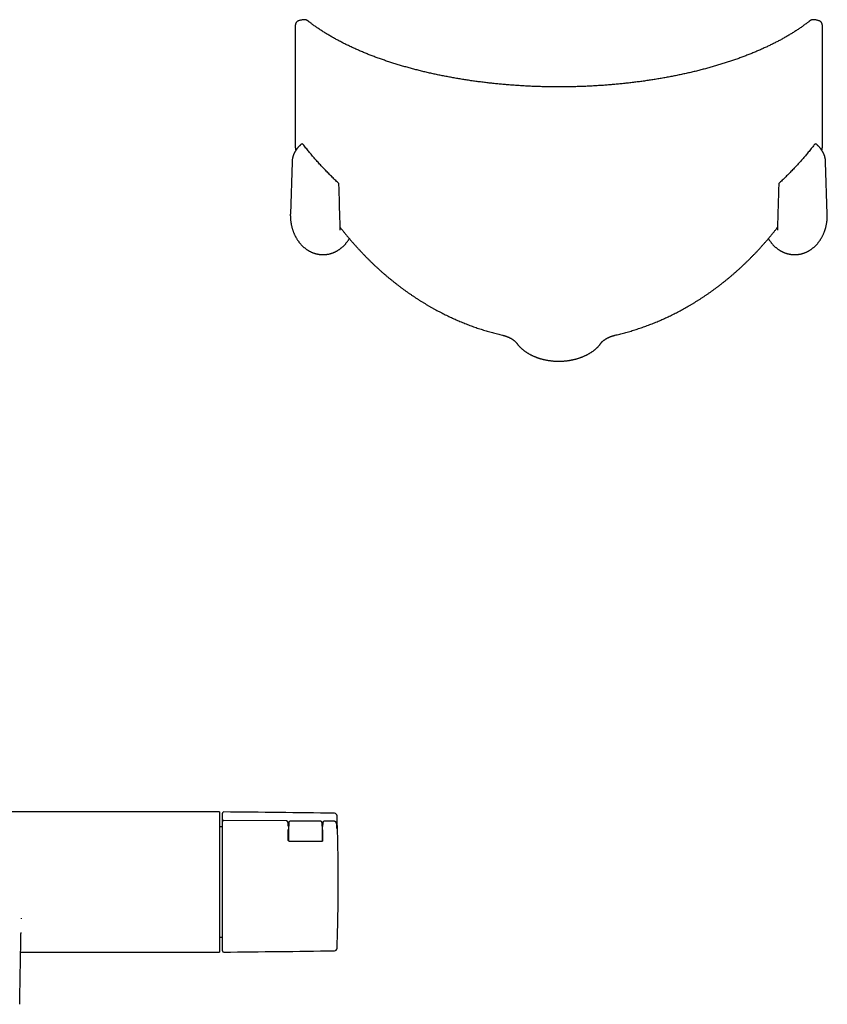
# Model space of a CAD drawing. Header units: millimetres. Extents: x 8 to 1128, y 12 to 2387.
# Tile 76 of 90: x 531 to 830, y 1381 to 1746. Entities that reach past the tile are written whole.
import ezdxf

# ---------------------------------------------------------------- set-up
doc = ezdxf.new("R2010")
doc.units = ezdxf.units.MM

msp = doc.modelspace()

# ---------------------------------------------------------------- linework, layer by layer
at = {"color": 7, "linetype": 'Continuous', "lineweight": 30}
for p, q in [((633.88, 1745.66), (633.88, 1745.66)), ((636.07, 1746.09), (636.06, 1746.09)), ((636.09, 1746.09), (636.07, 1746.09)), ((824.98, 1746.09), (824.97, 1746.09)), ((827.17, 1745.66), (827.17, 1745.66)), ((631.54, 1693.26), (630.94, 1673.95)), ((830.11, 1673.95), (829.51, 1693.26)), ((649.44, 1667.98), (649.44, 1667.97)), ((811.61, 1667.98), (811.61, 1667.98)), ((604.69, 1452.15), (405.69, 1452.15)), ((604.69, 1452.15), (604.69, 1400.15)), ((605.69, 1448.54), (605.69, 1451.64)), ((605.69, 1443.81), (605.69, 1448.5)), ((629.48, 1448.83), (606.2, 1449.02)), ((630.09, 1446.92), (630.08, 1448.24)), ((630.09, 1446.92), (630.09, 1446.92)), ((630.31, 1448.28), (630.29, 1446.89)), ((630.29, 1446.89), (630.29, 1446.89)), ((630.29, 1442.29), (630.29, 1446.89)), ((642.17, 1448.78), (630.81, 1448.78)), ((642.69, 1446.89), (642.67, 1448.28)), ((642.69, 1446.89), (642.69, 1446.89)), ((642.69, 1446.89), (642.69, 1442.29)), ((642.91, 1448.12), (642.9, 1446.79)), ((642.9, 1446.79), (642.9, 1446.79)), ((647.1, 1448.68), (643.52, 1448.71)), ((648.17, 1446.37), (648.1, 1447.62)), ((605.69, 1446.65), (604.69, 1446.65)), ((605.69, 1442.23), (605.69, 1443.68)), ((630.11, 1441.85), (630.11, 1445.54)), ((642.88, 1445.54), (642.88, 1441.72)), ((605.69, 1400.65), (605.69, 1440.83)), ((630.29, 1441.36), (630.29, 1442.29)), ((642.69, 1442.29), (642.69, 1441.24)), ((642.89, 1441.96), (642.9, 1441.97)), ((531.08, 1412.68), (531.08, 1412.54)), ((604.69, 1405.65), (605.69, 1405.65)), ((530.85, 1400.15), (604.69, 1400.15))]:
    msp.add_line(p, q, dxfattribs=at)
for centre, radius, start, end in [((635.29, 1699.48), 0.5, 37.5807, 129.4149), ((825.76, 1699.48), 0.5, 50.5851, 142.4193), ((639.44, 1693.01), 7.9, 175.9768, 180.4436), ((821.61, 1693.01), 7.9, 359.5608, 4.0224), ((648.44, 1685.08), 0.5, 1.699, 46.8498), ((812.61, 1685.08), 0.5, 133.1502, 178.301), ((606.19, 1451.64), 0.5, 89.4419, 180), ((506.36, -8797.37), 10250, 89.212476, 89.441933), ((647.23, 1450.66), 1, 2.1629, 89.2125), ((606.19, 1448.52), 0.5, 89.522, 180.0007), ((629.48, 1448.23), 0.6, 0.7196, 89.5242), ((630.81, 1448.28), 0.5, 90, 179.2867), ((642.17, 1448.28), 0.5, 0.7133, 90), ((643.51, 1448.11), 0.6, 89.5241, 179.2803), ((606.19, 1400.65), 0.5, 180, 270.5581), ((506.36, 11649.66), 10250, 270.558067, 270.787524), ((647.23, 1401.63), 1, 270.7875, 357.8371)]:
    msp.add_arc(centre, radius, start, end, dxfattribs=at)
for centre, start_param, end_param in [((630.71, 1445.54), 2.346561, 3.141593), ((642.28, 1445.54), 0, 0.818117)]:
    msp.add_ellipse(centre, major_axis=(0.6, 0), ratio=0.70708, start_param=start_param, end_param=end_param, dxfattribs=at)
for points, knots in [([(633.88, 1745.66), (633.84, 1745.65), (633.77, 1745.62), (633.66, 1745.57), (633.55, 1745.5), (633.45, 1745.43), (633.36, 1745.36), (633.28, 1745.27), (633.2, 1745.18), (633.12, 1745.08), (633.05, 1744.98), (632.99, 1744.87), (632.94, 1744.76), (632.89, 1744.63), (632.84, 1744.5), (632.8, 1744.35), (632.77, 1744.22), (632.75, 1744.09), (632.73, 1743.97), (632.72, 1743.81), (632.71, 1743.62), (632.7, 1743.43), (632.7, 1743.27), (632.7, 1743.01), (632.7, 1742.64), (632.7, 1742.12), (632.7, 1741.36), (632.7, 1728), (632.7, 1714.64), (632.7, 1701.45), (632.7, 1700.89), (632.7, 1700.42), (632.7, 1700.07), (632.7, 1699.8), (632.7, 1699.6), (632.7, 1699.43), (632.71, 1699.28), (632.72, 1699.12), (632.73, 1698.96), (632.74, 1698.79), (632.77, 1698.6), (632.79, 1698.4), (632.83, 1698.18), (632.87, 1697.96), (632.9, 1697.77), (632.93, 1697.65), (632.94, 1697.61)], [0, 0, 0, 0, 0.002181, 0.004391, 0.006595, 0.008801, 0.01102, 0.013264, 0.015546, 0.01788, 0.020281, 0.022756, 0.025242, 0.027993, 0.030888, 0.033955, 0.037207, 0.039307, 0.041339, 0.044761, 0.048557, 0.052985, 0.056003, 0.058893, 0.068927, 0.07919, 0.090934, 0.116587, 0.91514, 0.929641, 0.941878, 0.950755, 0.958636, 0.963674, 0.967549, 0.970573, 0.973438, 0.976169, 0.978789, 0.981551, 0.984739, 0.9881, 0.991443, 0.994777, 0.9981, 1, 1, 1, 1]), ([(636.06, 1746.09), (635.94, 1746.08), (635.68, 1746.07), (635.27, 1746.01), (634.85, 1745.94), (634.42, 1745.83), (634.1, 1745.74), (633.92, 1745.67), (633.88, 1745.66)], [0, 0, 0, 0, 0.1655643, 0.3539076, 0.5467209, 0.7437308, 0.9446298, 1, 1, 1, 1]), ([(824.97, 1746.09), (824.96, 1746.09), (824.91, 1746.1), (824.82, 1746.09), (824.7, 1746.09), (824.58, 1746.07), (824.46, 1746.04), (824.33, 1746.01), (824.2, 1745.96), (824.09, 1745.91), (823.99, 1745.86), (823.89, 1745.81), (823.78, 1745.75), (823.65, 1745.67), (823.5, 1745.57), (823.39, 1745.48), (823.3, 1745.41), (823.26, 1745.38), (823.12, 1745.27), (822.86, 1745.07), (822.44, 1744.75), (821.96, 1744.39), (821.44, 1744.01), (820.91, 1743.63), (820.37, 1743.25), (819.82, 1742.87), (819.27, 1742.5), (818.7, 1742.13), (818.13, 1741.76), (817.56, 1741.39), (816.98, 1741.03), (816.38, 1740.67), (815.79, 1740.31), (815.18, 1739.96), (814.57, 1739.61), (813.95, 1739.26), (813.33, 1738.91), (812.7, 1738.56), (812.06, 1738.22), (811.41, 1737.88), (810.76, 1737.55), (810.11, 1737.21), (809.44, 1736.89), (808.77, 1736.56), (808.1, 1736.23), (807.42, 1735.91), (806.73, 1735.6), (806.04, 1735.28), (805.34, 1734.97), (804.63, 1734.66), (803.92, 1734.36), (803.2, 1734.06), (802.48, 1733.76), (801.75, 1733.46), (801.02, 1733.17), (800.28, 1732.88), (799.53, 1732.59), (798.78, 1732.31), (798.02, 1732.03), (797.27, 1731.75), (796.5, 1731.48), (795.73, 1731.21), (794.96, 1730.94), (794.18, 1730.68), (793.39, 1730.42), (792.61, 1730.16), (791.81, 1729.91), (791.02, 1729.66), (790.22, 1729.41), (789.41, 1729.17), (788.6, 1728.93), (787.78, 1728.69), (786.96, 1728.46), (786.14, 1728.23), (785.32, 1728.01), (784.49, 1727.79), (783.66, 1727.57), (782.82, 1727.35), (781.98, 1727.14), (781.13, 1726.93), (780.28, 1726.73), (779.43, 1726.53), (778.58, 1726.33), (777.72, 1726.14), (776.87, 1725.95), (776, 1725.76), (775.14, 1725.58), (774.27, 1725.4), (773.4, 1725.23), (772.52, 1725.06), (771.64, 1724.89), (770.76, 1724.73), (769.88, 1724.56), (768.99, 1724.41), (768.1, 1724.25), (767.21, 1724.1), (766.31, 1723.96), (765.42, 1723.82), (764.52, 1723.68), (763.61, 1723.54), (762.71, 1723.41), (761.8, 1723.28), (760.9, 1723.16), (759.99, 1723.04), (759.08, 1722.92), (758.17, 1722.81), (757.26, 1722.7), (756.34, 1722.59), (755.43, 1722.49), (754.51, 1722.39), (753.59, 1722.3), (752.67, 1722.21), (751.75, 1722.12), (750.82, 1722.04), (749.9, 1721.96), (748.97, 1721.88), (748.04, 1721.81), (747.11, 1721.74), (746.18, 1721.68), (745.25, 1721.62), (744.32, 1721.56), (743.39, 1721.51), (742.45, 1721.46), (741.52, 1721.41), (740.58, 1721.37), (739.65, 1721.33), (738.71, 1721.3), (737.78, 1721.27), (736.84, 1721.24), (735.9, 1721.22), (734.96, 1721.2), (734.02, 1721.18), (733.08, 1721.17), (732.14, 1721.16), (731.21, 1721.16), (730.27, 1721.16), (729.34, 1721.16), (728.4, 1721.16), (727.46, 1721.17), (726.52, 1721.19), (725.59, 1721.21), (724.65, 1721.23), (723.72, 1721.25), (722.78, 1721.28), (721.85, 1721.32), (720.92, 1721.35), (719.98, 1721.39), (719.05, 1721.44), (718.12, 1721.48), (717.19, 1721.53), (716.26, 1721.59), (715.33, 1721.65), (714.41, 1721.71), (713.48, 1721.78), (712.55, 1721.85), (711.62, 1721.92), (710.69, 1722), (709.77, 1722.08), (708.85, 1722.16), (707.93, 1722.25), (707.01, 1722.35), (706.09, 1722.44), (705.17, 1722.54), (704.25, 1722.64), (703.34, 1722.75), (702.43, 1722.86), (701.52, 1722.98), (700.61, 1723.1), (699.71, 1723.22), (698.8, 1723.34), (697.9, 1723.47), (697.01, 1723.6), (696.11, 1723.74), (695.22, 1723.88), (694.33, 1724.02), (693.44, 1724.17), (692.55, 1724.32), (691.67, 1724.48), (690.79, 1724.63), (689.91, 1724.8), (689.03, 1724.96), (688.16, 1725.13), (687.29, 1725.3), (686.42, 1725.48), (685.55, 1725.66), (684.69, 1725.84), (683.84, 1726.03), (682.98, 1726.22), (682.13, 1726.41), (681.28, 1726.61), (680.44, 1726.81), (679.6, 1727.01), (678.76, 1727.22), (677.92, 1727.43), (677.09, 1727.65), (676.26, 1727.87), (675.43, 1728.09), (674.6, 1728.32), (673.79, 1728.55), (672.97, 1728.78), (672.16, 1729.01), (671.36, 1729.25), (670.56, 1729.5), (669.76, 1729.74), (668.97, 1729.99), (668.18, 1730.25), (667.4, 1730.5), (666.62, 1730.76), (665.85, 1731.02), (665.08, 1731.29), (664.31, 1731.56), (663.55, 1731.83), (662.8, 1732.11), (662.05, 1732.39), (661.31, 1732.67), (660.57, 1732.96), (659.84, 1733.24), (659.1, 1733.54), (658.38, 1733.83), (657.66, 1734.13), (656.95, 1734.43), (656.25, 1734.74), (655.55, 1735.04), (654.85, 1735.36), (654.16, 1735.67), (653.48, 1735.98), (652.8, 1736.3), (652.13, 1736.63), (651.47, 1736.95), (650.81, 1737.28), (650.16, 1737.61), (649.51, 1737.95), (648.87, 1738.29), (648.23, 1738.63), (647.6, 1738.97), (646.98, 1739.32), (646.37, 1739.67), (645.76, 1740.02), (645.16, 1740.37), (644.56, 1740.73), (643.98, 1741.09), (643.4, 1741.45), (642.82, 1741.82), (642.26, 1742.18), (641.7, 1742.55), (641.15, 1742.93), (640.61, 1743.3), (640.07, 1743.68), (639.54, 1744.06), (639.04, 1744.42), (638.57, 1744.78), (638.18, 1745.08), (637.88, 1745.31), (637.72, 1745.43), (637.64, 1745.49), (637.56, 1745.55), (637.45, 1745.63), (637.3, 1745.73), (637.15, 1745.82), (637, 1745.89), (636.86, 1745.95), (636.73, 1746), (636.6, 1746.04), (636.48, 1746.07), (636.36, 1746.08), (636.24, 1746.09), (636.15, 1746.1), (636.11, 1746.09), (636.1, 1746.09)], [0, 0, 0, 0, 0.000174, 0.000961, 0.001767, 0.002599, 0.003462, 0.004366, 0.005319, 0.00633, 0.006963, 0.007705, 0.00845, 0.009556, 0.010782, 0.01217, 0.012563, 0.012942, 0.013305, 0.016683, 0.020326, 0.025059, 0.029779, 0.034489, 0.03919, 0.043881, 0.048562, 0.053232, 0.057892, 0.062542, 0.067181, 0.071808, 0.076425, 0.081031, 0.085625, 0.090207, 0.094778, 0.099338, 0.10388, 0.108431, 0.112966, 0.117486, 0.121991, 0.126483, 0.130962, 0.135428, 0.139882, 0.144325, 0.148758, 0.15318, 0.157593, 0.161997, 0.166394, 0.170782, 0.175164, 0.17954, 0.183907, 0.188254, 0.192587, 0.196907, 0.201216, 0.205515, 0.209803, 0.214081, 0.218351, 0.222613, 0.226844, 0.231075, 0.235301, 0.239522, 0.243733, 0.247934, 0.252121, 0.256291, 0.260444, 0.264587, 0.268746, 0.27289, 0.277021, 0.281139, 0.285245, 0.289339, 0.293422, 0.297495, 0.301559, 0.305614, 0.309661, 0.313701, 0.317734, 0.321761, 0.325783, 0.3298, 0.333814, 0.337824, 0.341832, 0.345802, 0.349771, 0.353743, 0.357716, 0.361686, 0.365649, 0.369602, 0.373542, 0.377466, 0.381373, 0.385277, 0.389193, 0.393102, 0.397005, 0.400902, 0.404794, 0.408681, 0.412564, 0.416445, 0.420322, 0.424198, 0.428069, 0.431934, 0.435795, 0.439653, 0.443507, 0.447359, 0.45121, 0.455059, 0.458908, 0.462759, 0.466579, 0.470411, 0.474254, 0.478103, 0.481955, 0.485805, 0.48965, 0.493487, 0.49731, 0.501119, 0.504932, 0.508771, 0.512608, 0.516441, 0.520272, 0.524102, 0.527931, 0.531759, 0.535588, 0.539417, 0.543248, 0.547081, 0.550917, 0.554756, 0.558599, 0.562447, 0.5663, 0.570159, 0.574025, 0.577898, 0.581778, 0.585656, 0.589536, 0.593419, 0.597306, 0.601198, 0.605095, 0.608997, 0.612907, 0.616823, 0.620746, 0.624663, 0.628581, 0.632507, 0.636439, 0.640377, 0.644322, 0.648272, 0.652228, 0.656187, 0.660152, 0.664126, 0.66812, 0.672118, 0.676119, 0.680126, 0.684138, 0.688156, 0.69218, 0.696212, 0.700253, 0.704302, 0.70836, 0.712429, 0.716509, 0.7206, 0.724703, 0.728819, 0.732949, 0.737094, 0.741253, 0.745413, 0.749578, 0.753752, 0.757935, 0.762127, 0.766329, 0.770541, 0.774765, 0.779001, 0.783235, 0.787475, 0.791731, 0.796001, 0.800284, 0.804577, 0.808879, 0.813187, 0.817501, 0.821818, 0.826178, 0.830541, 0.83491, 0.839287, 0.843672, 0.848066, 0.852469, 0.856882, 0.861306, 0.865741, 0.870188, 0.874648, 0.879121, 0.883609, 0.888111, 0.892629, 0.897163, 0.901714, 0.906258, 0.910815, 0.915381, 0.919958, 0.924546, 0.929145, 0.933757, 0.938382, 0.943009, 0.947648, 0.952301, 0.956966, 0.961643, 0.966329, 0.971023, 0.975724, 0.979799, 0.984048, 0.986834, 0.988125, 0.988507, 0.9889, 0.990098, 0.991309, 0.992529, 0.993732, 0.99476, 0.995731, 0.996648, 0.997518, 0.998347, 0.999143, 0.99991, 1, 1, 1, 1]), ([(827.17, 1745.66), (827.12, 1745.68), (826.92, 1745.75), (826.57, 1745.85), (826.12, 1745.95), (825.69, 1746.02), (825.32, 1746.07), (825.08, 1746.08), (824.98, 1746.09)], [0, 0, 0, 0, 0.071666, 0.284372, 0.488452, 0.68357, 0.869476, 1, 1, 1, 1]), ([(828.11, 1697.61), (828.12, 1697.68), (828.15, 1697.82), (828.19, 1698.03), (828.23, 1698.24), (828.26, 1698.46), (828.29, 1698.65), (828.31, 1698.84), (828.32, 1699.02), (828.33, 1699.19), (828.34, 1699.36), (828.35, 1699.52), (828.35, 1699.67), (828.35, 1699.88), (828.35, 1700.17), (828.35, 1700.54), (828.35, 1700.98), (828.35, 1701.51), (828.35, 1714.19), (828.35, 1727.43), (828.35, 1740.83), (828.35, 1742.13), (828.35, 1742.81), (828.35, 1743.21), (828.34, 1743.49), (828.34, 1743.71), (828.32, 1743.88), (828.31, 1744.03), (828.28, 1744.16), (828.26, 1744.3), (828.22, 1744.45), (828.17, 1744.59), (828.12, 1744.72), (828.07, 1744.84), (828.01, 1744.95), (827.94, 1745.06), (827.87, 1745.16), (827.79, 1745.26), (827.7, 1745.35), (827.6, 1745.43), (827.5, 1745.5), (827.39, 1745.56), (827.28, 1745.62), (827.21, 1745.65), (827.17, 1745.66), (827.17, 1745.66)], [0, 0, 0, 0, 0.003026, 0.006215, 0.009521, 0.012843, 0.016186, 0.019059, 0.0221, 0.025037, 0.028079, 0.031246, 0.034204, 0.037227, 0.044113, 0.051545, 0.060317, 0.072168, 0.084722, 0.854522, 0.90111, 0.924273, 0.935866, 0.943409, 0.948947, 0.953205, 0.956725, 0.959318, 0.961932, 0.964606, 0.968106, 0.971081, 0.973891, 0.976551, 0.979077, 0.981492, 0.983814, 0.986304, 0.988707, 0.991036, 0.993309, 0.995537, 0.997727, 0.999936, 1, 1, 1, 1]), ([(634.97, 1699.86), (634.93, 1699.83), (634.8, 1699.72), (634.61, 1699.55), (634.38, 1699.34), (634.16, 1699.13), (633.95, 1698.91), (633.75, 1698.68), (633.55, 1698.45), (633.37, 1698.22), (633.19, 1697.98), (633.02, 1697.73), (632.86, 1697.48), (632.7, 1697.23), (632.56, 1696.98), (632.42, 1696.72), (632.3, 1696.46), (632.18, 1696.19), (632.08, 1695.92), (631.98, 1695.65), (631.89, 1695.38), (631.81, 1695.11), (631.74, 1694.83), (631.68, 1694.55), (631.63, 1694.28), (631.59, 1694), (631.57, 1693.76), (631.56, 1693.62), (631.56, 1693.57)], [0, 0, 0, 0, 0.021491, 0.061592, 0.101688, 0.141771, 0.181842, 0.221899, 0.261942, 0.301969, 0.341979, 0.381973, 0.421949, 0.461906, 0.501845, 0.541765, 0.581666, 0.621548, 0.661411, 0.701256, 0.741083, 0.780894, 0.820689, 0.86047, 0.900237, 0.939994, 0.97974, 1, 1, 1, 1]), ([(648.78, 1685.44), (648.66, 1685.56), (648.31, 1685.88), (647.75, 1686.42), (647.09, 1687.05), (646.44, 1687.69), (645.8, 1688.33), (645.16, 1688.97), (644.53, 1689.61), (643.9, 1690.25), (643.29, 1690.9), (642.68, 1691.55), (642.08, 1692.2), (641.48, 1692.85), (640.89, 1693.51), (640.31, 1694.16), (639.73, 1694.82), (639.17, 1695.48), (638.61, 1696.15), (638.05, 1696.81), (637.51, 1697.47), (636.97, 1698.14), (636.44, 1698.81), (636.01, 1699.36), (635.76, 1699.68), (635.68, 1699.78)], [0, 0, 0, 0, 0.02488, 0.070359, 0.115832, 0.161301, 0.206764, 0.252221, 0.297673, 0.343119, 0.388559, 0.433992, 0.47942, 0.524844, 0.570285, 0.615737, 0.661195, 0.706662, 0.752135, 0.797615, 0.843102, 0.888595, 0.934095, 0.979602, 1, 1, 1, 1]), ([(825.36, 1699.78), (825.23, 1699.6), (824.92, 1699.2), (824.43, 1698.58), (823.89, 1697.91), (823.35, 1697.25), (822.81, 1696.58), (822.25, 1695.92), (821.69, 1695.26), (821.12, 1694.6), (820.54, 1693.94), (819.96, 1693.29), (819.37, 1692.63), (818.77, 1691.98), (818.16, 1691.33), (817.55, 1690.68), (816.93, 1690.03), (816.31, 1689.39), (815.67, 1688.75), (815.03, 1688.11), (814.39, 1687.47), (813.73, 1686.83), (813.07, 1686.2), (812.58, 1685.74), (812.31, 1685.49), (812.27, 1685.44)], [0, 0, 0, 0, 0.035995, 0.081464, 0.12693, 0.172391, 0.217848, 0.263301, 0.308749, 0.354192, 0.39963, 0.445063, 0.490491, 0.535921, 0.581366, 0.626819, 0.67228, 0.71775, 0.763228, 0.808714, 0.854208, 0.89971, 0.945219, 0.990736, 1, 1, 1, 1]), ([(829.49, 1693.57), (829.49, 1693.63), (829.48, 1693.78), (829.45, 1694.02), (829.41, 1694.3), (829.36, 1694.58), (829.3, 1694.85), (829.23, 1695.13), (829.15, 1695.4), (829.06, 1695.67), (828.96, 1695.94), (828.86, 1696.21), (828.74, 1696.48), (828.61, 1696.74), (828.48, 1697), (828.33, 1697.25), (828.18, 1697.5), (828.02, 1697.75), (827.85, 1697.99), (827.67, 1698.23), (827.48, 1698.47), (827.29, 1698.7), (827.08, 1698.92), (826.87, 1699.14), (826.65, 1699.35), (826.43, 1699.56), (826.23, 1699.73), (826.12, 1699.83), (826.08, 1699.86)], [0, 0, 0, 0, 0.023452, 0.063182, 0.102917, 0.142658, 0.182407, 0.222167, 0.261938, 0.301723, 0.341523, 0.381338, 0.42117, 0.461019, 0.500886, 0.540771, 0.580675, 0.620597, 0.660537, 0.700495, 0.740471, 0.780463, 0.820471, 0.860495, 0.900534, 0.940586, 0.980651, 1, 1, 1, 1]), ([(649.44, 1667.97), (649.41, 1668.91), (649.25, 1674.62), (649.08, 1680.33), (648.94, 1685.09)], [0, 0, 0, 0, 0.164897, 1, 1, 1, 1]), ([(812.11, 1685.09), (812.06, 1683.25), (811.89, 1677.54), (811.72, 1671.84), (811.6, 1667.98)], [0, 0, 0, 0, 0.32289, 1, 1, 1, 1]), ([(630.93, 1673.38), (630.93, 1673.52), (630.93, 1673.7), (630.94, 1673.89), (630.94, 1673.95)], [0, 0, 0, 0, 0.709939, 1, 1, 1, 1]), ([(630.93, 1673.38), (630.93, 1673.27), (630.93, 1673.02), (630.94, 1672.63), (630.97, 1672.22), (631, 1671.81), (631.04, 1671.4), (631.1, 1670.99), (631.16, 1670.58), (631.23, 1670.18), (631.31, 1669.78), (631.4, 1669.38), (631.5, 1668.99), (631.61, 1668.6), (631.73, 1668.21), (631.86, 1667.83), (631.99, 1667.46), (632.13, 1667.09), (632.29, 1666.72), (632.45, 1666.36), (632.62, 1666.01), (632.79, 1665.67), (632.98, 1665.33), (633.17, 1665), (633.37, 1664.67), (633.57, 1664.35), (633.79, 1664.04), (634.01, 1663.74), (634.23, 1663.45), (634.46, 1663.16), (634.7, 1662.89), (634.94, 1662.62), (635.19, 1662.36), (635.44, 1662.11), (635.7, 1661.87), (635.97, 1661.63), (636.23, 1661.41), (636.51, 1661.19), (636.78, 1660.99), (637.06, 1660.79), (637.35, 1660.61), (637.63, 1660.43), (637.92, 1660.26), (638.22, 1660.11), (638.51, 1659.96), (638.81, 1659.82), (639.11, 1659.69), (639.42, 1659.57), (639.72, 1659.46), (640.03, 1659.36), (640.34, 1659.28), (640.65, 1659.2), (640.96, 1659.13), (641.28, 1659.07), (641.59, 1659.02), (641.9, 1658.98), (642.22, 1658.95), (642.53, 1658.93), (642.8, 1658.92), (643.02, 1658.92), (643.24, 1658.92), (643.51, 1658.93), (643.82, 1658.95), (644.14, 1658.98), (644.45, 1659.02), (644.77, 1659.07), (645.08, 1659.13), (645.39, 1659.19), (645.7, 1659.27), (646.01, 1659.36), (646.32, 1659.46), (646.62, 1659.57), (646.92, 1659.69), (647.22, 1659.81), (647.52, 1659.95), (647.82, 1660.1), (648.11, 1660.25), (648.4, 1660.42), (648.68, 1660.6), (648.97, 1660.78), (649.24, 1660.97), (649.52, 1661.18), (649.79, 1661.39), (650.06, 1661.61), (650.32, 1661.84), (650.58, 1662.08), (650.83, 1662.33), (651.08, 1662.59), (651.32, 1662.86), (651.56, 1663.13), (651.79, 1663.41), (652.01, 1663.7), (652.23, 1664), (652.44, 1664.31), (652.63, 1664.6), (652.75, 1664.78), (652.79, 1664.86)], [0, 0, 0, 0, 0.010299, 0.022889, 0.035471, 0.048041, 0.060593, 0.073124, 0.085628, 0.098102, 0.11054, 0.122939, 0.135295, 0.147603, 0.159861, 0.172063, 0.184208, 0.196292, 0.208311, 0.220264, 0.232147, 0.243958, 0.255695, 0.267356, 0.27894, 0.290445, 0.30187, 0.313215, 0.324478, 0.335659, 0.346759, 0.357777, 0.368713, 0.379569, 0.390346, 0.401043, 0.411663, 0.422208, 0.432678, 0.443076, 0.453404, 0.463665, 0.47386, 0.483994, 0.494067, 0.504085, 0.514049, 0.523963, 0.53383, 0.543655, 0.55344, 0.563189, 0.572907, 0.582597, 0.592263, 0.601909, 0.61154, 0.621159, 0.630771, 0.636047, 0.641233, 0.650842, 0.660456, 0.670077, 0.679711, 0.689362, 0.699033, 0.708728, 0.718452, 0.728208, 0.738001, 0.747833, 0.757709, 0.767632, 0.777606, 0.787633, 0.797716, 0.80786, 0.818066, 0.828337, 0.838676, 0.849085, 0.859566, 0.87012, 0.880751, 0.891459, 0.902245, 0.913111, 0.924057, 0.935085, 0.946193, 0.957383, 0.968654, 0.980007, 0.991439, 1, 1, 1, 1]), ([(818.02, 1658.92), (818.08, 1658.92), (818.24, 1658.92), (818.51, 1658.93), (818.82, 1658.95), (819.14, 1658.98), (819.45, 1659.02), (819.77, 1659.07), (820.08, 1659.13), (820.39, 1659.19), (820.7, 1659.27), (821.01, 1659.36), (821.32, 1659.46), (821.62, 1659.57), (821.92, 1659.69), (822.22, 1659.81), (822.52, 1659.95), (822.82, 1660.1), (823.11, 1660.25), (823.4, 1660.42), (823.68, 1660.6), (823.97, 1660.78), (824.24, 1660.97), (824.52, 1661.18), (824.79, 1661.39), (825.06, 1661.61), (825.32, 1661.84), (825.58, 1662.08), (825.83, 1662.33), (826.08, 1662.59), (826.32, 1662.86), (826.56, 1663.13), (826.79, 1663.41), (827.01, 1663.7), (827.23, 1664), (827.44, 1664.31), (827.65, 1664.62), (827.85, 1664.95), (828.04, 1665.27), (828.22, 1665.61), (828.4, 1665.95), (828.57, 1666.3), (828.73, 1666.66), (828.88, 1667.02), (829.03, 1667.39), (829.17, 1667.76), (829.29, 1668.14), (829.41, 1668.52), (829.52, 1668.91), (829.63, 1669.3), (829.72, 1669.7), (829.8, 1670.1), (829.88, 1670.5), (829.94, 1670.9), (829.99, 1671.31), (830.04, 1671.72), (830.07, 1672.13), (830.1, 1672.54), (830.11, 1672.95), (830.12, 1673.24), (830.12, 1673.38), (830.12, 1673.38)], [0, 0, 0, 0, 0.008153, 0.02326, 0.038374, 0.053501, 0.068648, 0.08382, 0.099025, 0.114268, 0.129556, 0.144894, 0.16029, 0.175748, 0.191275, 0.206876, 0.222556, 0.23832, 0.254173, 0.270121, 0.286166, 0.302315, 0.318569, 0.334934, 0.351412, 0.368006, 0.384719, 0.401554, 0.418512, 0.435595, 0.452805, 0.470142, 0.487606, 0.505199, 0.522919, 0.540767, 0.558741, 0.57684, 0.595062, 0.613405, 0.631866, 0.650443, 0.669132, 0.68793, 0.706832, 0.725835, 0.744933, 0.764122, 0.783396, 0.80275, 0.822178, 0.841673, 0.861229, 0.880841, 0.9005, 0.9202, 0.939935, 0.959696, 0.979476, 0.999269, 1, 1, 1, 1]), ([(830.12, 1673.38), (830.12, 1673.52), (830.12, 1673.7), (830.11, 1673.89), (830.11, 1673.95)], [0, 0, 0, 0, 0.709296, 1, 1, 1, 1]), ([(649.41, 1669.04), (649.49, 1668.94), (649.79, 1668.55), (650.33, 1667.87), (651.02, 1667), (651.73, 1666.13), (652.44, 1665.28), (653.16, 1664.43), (653.88, 1663.6), (654.61, 1662.77), (655.34, 1661.95), (656.08, 1661.13), (656.83, 1660.33), (657.58, 1659.53), (658.33, 1658.75), (659.09, 1657.97), (659.86, 1657.2), (660.63, 1656.44), (661.41, 1655.69), (662.19, 1654.95), (662.97, 1654.22), (663.76, 1653.5), (664.56, 1652.78), (665.36, 1652.08), (666.16, 1651.39), (666.97, 1650.7), (667.78, 1650.03), (668.59, 1649.36), (669.41, 1648.7), (670.24, 1648.06), (671.06, 1647.42), (671.89, 1646.79), (672.73, 1646.17), (673.57, 1645.56), (674.41, 1644.96), (675.26, 1644.37), (676.11, 1643.79), (676.97, 1643.21), (677.83, 1642.65), (678.7, 1642.09), (679.57, 1641.55), (680.44, 1641.01), (681.31, 1640.48), (682.19, 1639.97), (683.06, 1639.46), (683.95, 1638.97), (684.83, 1638.48), (685.72, 1638), (686.61, 1637.53), (687.51, 1637.08), (688.4, 1636.63), (689.3, 1636.19), (690.2, 1635.76), (691.11, 1635.34), (692.02, 1634.93), (692.93, 1634.53), (693.84, 1634.14), (694.76, 1633.76), (695.67, 1633.4), (696.59, 1633.04), (697.5, 1632.69), (698.42, 1632.35), (699.35, 1632.02), (700.27, 1631.7), (701.2, 1631.39), (702.13, 1631.09), (703.06, 1630.79), (703.99, 1630.51), (704.92, 1630.24), (705.86, 1629.98), (706.8, 1629.73), (707.73, 1629.49), (708.67, 1629.26), (709.29, 1629.11), (709.6, 1629.04)], [0, 0, 0, 0, 0.004928, 0.020133, 0.035294, 0.050414, 0.065494, 0.080538, 0.095547, 0.110524, 0.125471, 0.140393, 0.155245, 0.170078, 0.184885, 0.19966, 0.214398, 0.229092, 0.243738, 0.25833, 0.272858, 0.287384, 0.301887, 0.316342, 0.33075, 0.345114, 0.359436, 0.373717, 0.38796, 0.402166, 0.416338, 0.430479, 0.444589, 0.458671, 0.472727, 0.486759, 0.500769, 0.514759, 0.528731, 0.542688, 0.5566, 0.570464, 0.584293, 0.598088, 0.611852, 0.625588, 0.639298, 0.652984, 0.666649, 0.680298, 0.693865, 0.707419, 0.720976, 0.734525, 0.748058, 0.761565, 0.775037, 0.788468, 0.801848, 0.815171, 0.828468, 0.841798, 0.855104, 0.868385, 0.881646, 0.894888, 0.908112, 0.921322, 0.934519, 0.947706, 0.960886, 0.973999, 0.987115, 1, 1, 1, 1]), ([(751.45, 1629.04), (751.68, 1629.1), (752.23, 1629.22), (753.09, 1629.43), (754.03, 1629.67), (754.96, 1629.92), (755.9, 1630.18), (756.84, 1630.45), (757.77, 1630.73), (758.7, 1631.02), (759.63, 1631.32), (760.55, 1631.62), (761.48, 1631.94), (762.4, 1632.27), (763.31, 1632.6), (764.23, 1632.95), (765.14, 1633.3), (766.05, 1633.67), (766.96, 1634.04), (767.87, 1634.42), (768.77, 1634.82), (769.67, 1635.22), (770.58, 1635.64), (771.47, 1636.06), (772.37, 1636.49), (773.26, 1636.94), (774.16, 1637.39), (775.04, 1637.85), (775.93, 1638.32), (776.81, 1638.81), (777.69, 1639.3), (778.56, 1639.8), (779.44, 1640.31), (780.31, 1640.83), (781.18, 1641.36), (782.04, 1641.9), (782.9, 1642.44), (783.76, 1643), (784.61, 1643.57), (785.46, 1644.14), (786.31, 1644.73), (787.15, 1645.33), (787.99, 1645.93), (788.82, 1646.54), (789.65, 1647.16), (790.48, 1647.8), (791.3, 1648.44), (792.11, 1649.09), (792.93, 1649.74), (793.74, 1650.41), (794.54, 1651.09), (795.34, 1651.78), (796.14, 1652.47), (796.93, 1653.18), (797.72, 1653.89), (798.5, 1654.62), (799.28, 1655.35), (800.06, 1656.1), (800.83, 1656.85), (801.59, 1657.61), (802.35, 1658.38), (803.11, 1659.16), (803.86, 1659.94), (804.6, 1660.74), (805.34, 1661.54), (806.07, 1662.36), (806.8, 1663.18), (807.52, 1664.01), (808.24, 1664.84), (808.95, 1665.69), (809.65, 1666.54), (810.35, 1667.4), (811.01, 1668.23), (811.44, 1668.78), (811.64, 1669.04)], [0, 0, 0, 0, 0.009688, 0.02282, 0.035972, 0.049141, 0.062326, 0.075525, 0.088737, 0.10196, 0.115193, 0.128434, 0.141681, 0.154932, 0.168186, 0.181441, 0.194694, 0.207947, 0.22132, 0.23471, 0.248119, 0.261549, 0.275002, 0.28848, 0.301985, 0.31552, 0.329086, 0.342687, 0.35627, 0.369879, 0.383542, 0.397252, 0.411001, 0.42478, 0.438583, 0.452401, 0.466225, 0.480045, 0.493886, 0.507856, 0.521841, 0.535845, 0.549869, 0.563916, 0.577988, 0.592088, 0.606216, 0.620376, 0.63457, 0.6488, 0.663069, 0.677377, 0.691729, 0.706126, 0.72057, 0.735063, 0.749609, 0.76421, 0.77882, 0.79345, 0.808117, 0.822823, 0.837565, 0.852345, 0.867162, 0.882016, 0.896906, 0.91181, 0.926755, 0.941729, 0.956735, 0.971776, 0.986853, 1, 1, 1, 1]), ([(808.25, 1664.86), (808.29, 1664.8), (808.4, 1664.63), (808.57, 1664.35), (808.79, 1664.04), (809.01, 1663.74), (809.23, 1663.45), (809.46, 1663.16), (809.7, 1662.89), (809.94, 1662.62), (810.19, 1662.36), (810.44, 1662.11), (810.7, 1661.87), (810.97, 1661.63), (811.23, 1661.41), (811.51, 1661.19), (811.78, 1660.99), (812.06, 1660.79), (812.35, 1660.61), (812.63, 1660.43), (812.92, 1660.26), (813.22, 1660.11), (813.51, 1659.96), (813.81, 1659.82), (814.11, 1659.69), (814.42, 1659.57), (814.72, 1659.46), (815.03, 1659.36), (815.34, 1659.28), (815.65, 1659.2), (815.96, 1659.13), (816.28, 1659.07), (816.59, 1659.02), (816.9, 1658.98), (817.22, 1658.95), (817.53, 1658.93), (817.8, 1658.92), (817.97, 1658.92), (818.02, 1658.92)], [0, 0, 0, 0, 0.018718, 0.050333, 0.081727, 0.112901, 0.14385, 0.174575, 0.205075, 0.235351, 0.265403, 0.295234, 0.324846, 0.354241, 0.383424, 0.412398, 0.441169, 0.469742, 0.498122, 0.526317, 0.554333, 0.582178, 0.609859, 0.637385, 0.664765, 0.692007, 0.719121, 0.746118, 0.773006, 0.799796, 0.8265, 0.853126, 0.879687, 0.906194, 0.932658, 0.95909, 0.985501, 1, 1, 1, 1]), ([(709.6, 1629.04), (709.62, 1629.03), (709.71, 1629.01), (709.89, 1628.97), (710.12, 1628.91), (710.35, 1628.84), (710.59, 1628.77), (710.82, 1628.69), (711.05, 1628.61), (711.28, 1628.53), (711.51, 1628.44), (711.73, 1628.34), (711.95, 1628.25), (712.17, 1628.14), (712.38, 1628.04), (712.59, 1627.93), (712.79, 1627.82), (712.99, 1627.71), (713.18, 1627.6), (713.36, 1627.48), (713.54, 1627.36), (713.71, 1627.24), (713.87, 1627.12), (714.02, 1626.99), (714.16, 1626.87), (714.3, 1626.75), (714.43, 1626.63), (714.55, 1626.5), (714.66, 1626.38), (714.76, 1626.26), (714.85, 1626.14), (714.9, 1626.07), (714.92, 1626.04)], [0, 0, 0, 0, 0.008376, 0.040993, 0.074019, 0.107331, 0.140788, 0.174421, 0.208425, 0.242762, 0.277392, 0.312265, 0.347329, 0.382523, 0.417782, 0.453029, 0.488178, 0.523154, 0.557934, 0.592863, 0.628267, 0.663576, 0.698585, 0.73312, 0.767126, 0.801692, 0.836023, 0.870379, 0.90484, 0.939502, 0.972605, 1, 1, 1, 1]), ([(714.93, 1626.04), (714.98, 1625.96), (715.09, 1625.81), (715.26, 1625.58), (715.45, 1625.35), (715.64, 1625.13), (715.85, 1624.9), (716.06, 1624.67), (716.28, 1624.45), (716.52, 1624.23), (716.76, 1624.02), (717, 1623.8), (717.26, 1623.59), (717.52, 1623.39), (717.8, 1623.18), (718.08, 1622.98), (718.36, 1622.79), (718.66, 1622.6), (718.96, 1622.41), (719.26, 1622.23), (719.58, 1622.05), (719.9, 1621.88), (720.22, 1621.71), (720.55, 1621.55), (720.89, 1621.39), (721.23, 1621.24), (721.58, 1621.09), (721.93, 1620.95), (722.29, 1620.81), (722.66, 1620.68), (723.02, 1620.56), (723.39, 1620.44), (723.77, 1620.32), (724.15, 1620.22), (724.53, 1620.12), (724.92, 1620.02), (725.31, 1619.93), (725.71, 1619.85), (726.11, 1619.77), (726.51, 1619.7), (726.91, 1619.64), (727.31, 1619.59), (727.72, 1619.54), (728.12, 1619.49), (728.53, 1619.46), (728.94, 1619.43), (729.34, 1619.4), (729.75, 1619.39), (730.17, 1619.38), (730.58, 1619.38), (730.99, 1619.38), (731.41, 1619.39), (731.82, 1619.41), (732.23, 1619.44), (732.64, 1619.47), (733.05, 1619.51), (733.45, 1619.55), (733.86, 1619.6), (734.26, 1619.66), (734.66, 1619.72), (735.06, 1619.8), (735.46, 1619.87), (735.85, 1619.96), (736.24, 1620.05), (736.63, 1620.15), (737.01, 1620.25), (737.39, 1620.36), (737.76, 1620.47), (738.13, 1620.59), (738.5, 1620.72), (738.86, 1620.85), (739.22, 1620.99), (739.57, 1621.13), (739.92, 1621.28), (740.26, 1621.44), (740.6, 1621.6), (740.93, 1621.76), (741.25, 1621.93), (741.57, 1622.1), (741.88, 1622.28), (742.18, 1622.47), (742.48, 1622.65), (742.77, 1622.85), (743.06, 1623.04), (743.34, 1623.25), (743.61, 1623.45), (743.87, 1623.66), (744.12, 1623.87), (744.37, 1624.09), (744.61, 1624.3), (744.84, 1624.53), (745.06, 1624.75), (745.27, 1624.98), (745.48, 1625.21), (745.67, 1625.44), (745.85, 1625.67), (746, 1625.87), (746.09, 1626), (746.12, 1626.04)], [0, 0, 0, 0, 0.009751, 0.019818, 0.030063, 0.040343, 0.050654, 0.060995, 0.071362, 0.081753, 0.092166, 0.102598, 0.113047, 0.12351, 0.133985, 0.144469, 0.15496, 0.165456, 0.175955, 0.186453, 0.196949, 0.207441, 0.217925, 0.228402, 0.238868, 0.249322, 0.259745, 0.270305, 0.280819, 0.291317, 0.301806, 0.31229, 0.322777, 0.33327, 0.343775, 0.354299, 0.364846, 0.375425, 0.386006, 0.396545, 0.407051, 0.417532, 0.427997, 0.438453, 0.448911, 0.459376, 0.469856, 0.480359, 0.490896, 0.501474, 0.512067, 0.522581, 0.533094, 0.543607, 0.55412, 0.564634, 0.575149, 0.585666, 0.596184, 0.606705, 0.617229, 0.627752, 0.638241, 0.648785, 0.659307, 0.669811, 0.680304, 0.690791, 0.701276, 0.711765, 0.722263, 0.732773, 0.743302, 0.753858, 0.764398, 0.774832, 0.785281, 0.795746, 0.806222, 0.816709, 0.827205, 0.837707, 0.848213, 0.858722, 0.869229, 0.879733, 0.890231, 0.900721, 0.911201, 0.921667, 0.932119, 0.942553, 0.952966, 0.963357, 0.973722, 0.984059, 0.994365, 1, 1, 1, 1]), ([(746.12, 1626.04), (746.15, 1626.07), (746.2, 1626.15), (746.29, 1626.26), (746.39, 1626.39), (746.51, 1626.51), (746.63, 1626.64), (746.76, 1626.76), (746.9, 1626.88), (747.04, 1627.01), (747.2, 1627.13), (747.36, 1627.25), (747.53, 1627.37), (747.7, 1627.49), (747.89, 1627.61), (748.08, 1627.72), (748.28, 1627.83), (748.48, 1627.94), (748.69, 1628.05), (748.9, 1628.16), (749.12, 1628.26), (749.34, 1628.35), (749.57, 1628.45), (749.8, 1628.54), (750.03, 1628.62), (750.27, 1628.7), (750.5, 1628.78), (750.74, 1628.85), (750.98, 1628.92), (751.21, 1628.98), (751.37, 1629.02), (751.45, 1629.04), (751.45, 1629.04)], [0, 0, 0, 0, 0.028895, 0.063466, 0.097965, 0.132663, 0.167255, 0.201738, 0.236233, 0.270796, 0.305875, 0.340234, 0.375099, 0.410278, 0.44558, 0.480835, 0.515698, 0.550763, 0.585966, 0.621246, 0.656542, 0.691776, 0.726893, 0.761842, 0.796576, 0.831054, 0.86524, 0.899255, 0.933029, 0.966626, 0.999905, 1, 1, 1, 1]), ([(648.69, 1426.15), (648.69, 1427.75), (648.68, 1430.97), (648.62, 1435.8), (648.54, 1440.62), (648.41, 1445.44), (648.3, 1448.8), (648.23, 1450.55), (648.23, 1450.69)], [0, 0, 0, 0, 0.1965385, 0.3930859, 0.5896367, 0.7861856, 0.9827272, 1, 1, 1, 1]), ([(605.69, 1448.5), (605.69, 1448.5), (605.69, 1448.51), (605.69, 1448.51), (605.69, 1448.52)], [0, 0, 0, 0, 0.272926, 1, 1, 1, 1]), ([(630.09, 1446.87), (630.09, 1446.88), (630.09, 1446.89), (630.09, 1446.91), (630.09, 1446.92)], [0, 0, 0, 0, 0.188316, 1, 1, 1, 1]), ([(630.09, 1446.92), (630.09, 1446.92), (630.09, 1446.92), (630.09, 1446.92), (630.09, 1446.92)], [0, 0, 0, 0, 0.3654343, 1, 1, 1, 1]), ([(630.1, 1446.86), (630.1, 1446.86), (630.1, 1446.86), (630.1, 1446.86), (630.09, 1446.87), (630.09, 1446.87), (630.09, 1446.87)], [0, 0, 0, 0, 0.05802, 0.4645933, 0.9777536, 1, 1, 1, 1]), ([(642.9, 1446.79), (642.9, 1446.79), (642.9, 1446.76), (642.9, 1446.74), (642.9, 1446.71)], [0, 0, 0, 0, 0.02038, 1, 1, 1, 1]), ([(642.9, 1446.72), (642.9, 1446.71), (642.9, 1446.71), (642.9, 1446.71), (642.9, 1446.71)], [0, 0, 0, 0, 0.77226, 1, 1, 1, 1]), ([(647.13, 1448.68), (647.12, 1448.68), (647.11, 1448.68), (647.1, 1448.68), (647.1, 1448.68)], [0, 0, 0, 0, 0.945579, 1, 1, 1, 1]), ([(648.1, 1447.62), (648.1, 1447.63), (648.1, 1447.69), (648.09, 1447.78), (648.06, 1447.89), (648.03, 1448), (647.98, 1448.1), (647.93, 1448.19), (647.88, 1448.27), (647.82, 1448.35), (647.75, 1448.42), (647.68, 1448.48), (647.6, 1448.54), (647.51, 1448.59), (647.43, 1448.63), (647.33, 1448.66), (647.24, 1448.67), (647.17, 1448.68), (647.13, 1448.68), (647.13, 1448.68)], [0, 0, 0, 0, 0.029625, 0.101776, 0.174209, 0.246469, 0.318296, 0.381957, 0.444401, 0.505726, 0.566196, 0.625604, 0.683939, 0.748281, 0.811719, 0.868269, 0.929701, 0.990311, 1, 1, 1, 1]), ([(605.69, 1443.68), (605.69, 1443.68), (605.69, 1443.69), (605.69, 1443.72), (605.69, 1443.75), (605.69, 1443.78), (605.69, 1443.8), (605.69, 1443.81)], [0, 0, 0, 0, 0.060968, 0.295732, 0.530489, 0.765244, 1, 1, 1, 1]), ([(648.2, 1446.03), (648.2, 1446.03), (648.2, 1446.03), (648.2, 1446.04), (648.2, 1446.05), (648.19, 1446.08), (648.19, 1446.11), (648.19, 1446.15), (648.18, 1446.21), (648.18, 1446.28), (648.18, 1446.33), (648.17, 1446.36), (648.17, 1446.37)], [0, 0, 0, 0, 0.019195, 0.099765, 0.1935, 0.300582, 0.419832, 0.549104, 0.685949, 0.828118, 0.97378, 1, 1, 1, 1]), ([(605.69, 1440.83), (605.69, 1440.88), (605.69, 1440.99), (605.69, 1441.16), (605.69, 1441.34), (605.69, 1441.53), (605.69, 1441.72), (605.69, 1441.9), (605.69, 1442.07), (605.69, 1442.18), (605.69, 1442.23)], [0, 0, 0, 0, 0.122081, 0.244162, 0.366244, 0.488325, 0.610407, 0.73249, 0.866245, 1, 1, 1, 1]), ([(630.37, 1441.3), (630.37, 1441.3), (630.35, 1441.31), (630.32, 1441.33), (630.28, 1441.37), (630.25, 1441.41), (630.21, 1441.47), (630.19, 1441.53), (630.16, 1441.59), (630.14, 1441.67), (630.12, 1441.76), (630.11, 1441.85), (630.1, 1441.96), (630.1, 1442.05), (630.1, 1442.1), (630.1, 1442.12)], [0, 0, 0, 0, 0.011706, 0.078507, 0.135723, 0.199557, 0.265771, 0.337613, 0.414679, 0.49836, 0.592053, 0.697733, 0.81847, 0.958589, 1, 1, 1, 1]), ([(630.7, 1441.22), (630.69, 1441.22), (630.65, 1441.22), (630.58, 1441.23), (630.51, 1441.25), (630.44, 1441.27), (630.4, 1441.29), (630.37, 1441.3)], [0, 0, 0, 0, 0.141042, 0.355474, 0.568441, 0.783732, 1, 1, 1, 1]), ([(642.29, 1441.12), (642.09, 1441.12), (638.56, 1441.15), (634.7, 1441.19), (631.04, 1441.22), (630.7, 1441.22)], [0, 0, 0, 0, 0.0529117, 0.9134746, 1, 1, 1, 1]), ([(642.63, 1441.2), (642.62, 1441.19), (642.58, 1441.17), (642.52, 1441.15), (642.45, 1441.13), (642.38, 1441.12), (642.32, 1441.11), (642.3, 1441.12), (642.29, 1441.12)], [0, 0, 0, 0, 0.143332, 0.3500147, 0.5553169, 0.7602014, 0.9651096, 1, 1, 1, 1]), ([(642.9, 1441.97), (642.9, 1441.96), (642.89, 1441.92), (642.89, 1441.85), (642.88, 1441.74), (642.87, 1441.64), (642.86, 1441.56), (642.84, 1441.48), (642.81, 1441.42), (642.79, 1441.36), (642.75, 1441.3), (642.72, 1441.26), (642.68, 1441.23), (642.65, 1441.2), (642.64, 1441.2), (642.63, 1441.2)], [0, 0, 0, 0, 0.025916, 0.136307, 0.27131, 0.385505, 0.484587, 0.572131, 0.64878, 0.726867, 0.799867, 0.866153, 0.927091, 0.99037, 1, 1, 1, 1]), ([(642.9, 1441.97), (642.9, 1442.06), (642.9, 1442.15), (642.9, 1442.24), (642.9, 1442.24)], [0, 0, 0, 0, 0.97962, 1, 1, 1, 1]), ([(648.23, 1401.6), (648.25, 1402.12), (648.32, 1403.99), (648.43, 1407.43), (648.54, 1411.93), (648.63, 1416.67), (648.68, 1421.41), (648.69, 1424.57), (648.69, 1426.15)], [0, 0, 0, 0, 0.06413, 0.227905, 0.420932, 0.61396, 0.806984, 1, 1, 1, 1]), ([(530.5, 1380.77), (530.51, 1381.04), (530.52, 1381.7), (530.54, 1382.79), (530.56, 1384.03), (530.58, 1385.29), (530.61, 1386.57), (530.63, 1387.87), (530.66, 1389.29), (530.68, 1390.82), (530.71, 1392.48), (530.74, 1394.16), (530.78, 1395.89), (530.81, 1397.65), (530.84, 1399.45), (530.87, 1401.28), (530.91, 1403.15), (530.94, 1405.05), (530.97, 1406.48), (530.99, 1407.28), (530.99, 1407.42)], [0, 0, 0, 0, 0.02966, 0.075829, 0.122901, 0.170025, 0.218043, 0.266967, 0.316807, 0.377347, 0.439215, 0.502423, 0.566987, 0.632917, 0.700227, 0.768926, 0.839025, 0.910534, 0.98346, 1, 1, 1, 1])]:
    msp.add_open_spline(points, degree=3, knots=knots, dxfattribs=at)

doc.saveas('drawing.dxf')
